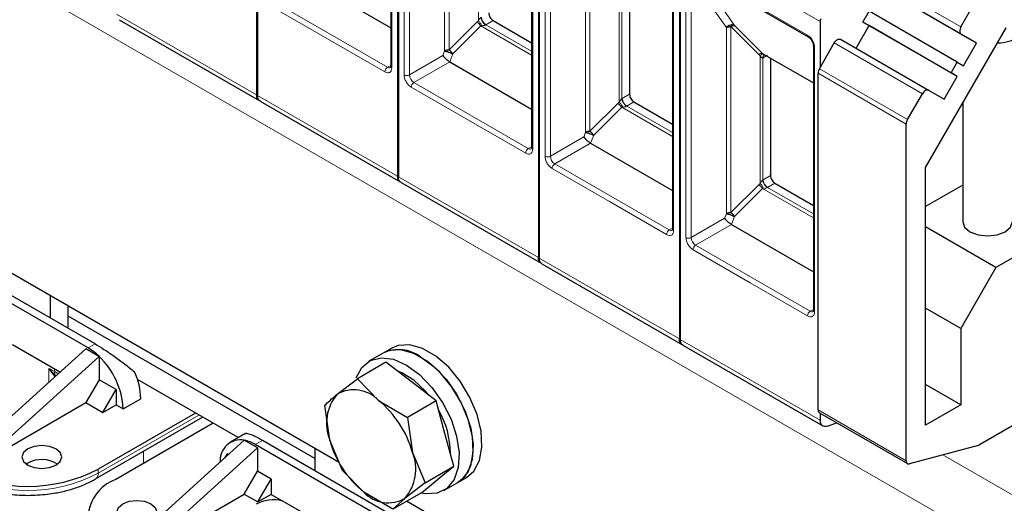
# Model space of a CAD drawing. Header units: millimetres. Extents: x 5 to 418, y 2 to 292.
# Tile 19 of 39: x 253 to 285, y 117 to 132. Entities that reach past the tile are written whole.
import ezdxf

# ---------------------------------------------------------------- set-up
doc = ezdxf.new("R2010")
doc.units = ezdxf.units.MM

msp = doc.modelspace()

# ---------------------------------------------------------------- linework, layer by layer
at = {"color": 7, "linetype": 'Continuous', "lineweight": 25}
for p, q in [((260.9038, 142.6627), (260.9038, 129.8547)), ((260.9321, 142.6464), (260.9321, 129.8384)), ((265.4293, 140.0502), (265.4293, 127.2422)), ((265.4576, 140.0339), (265.4576, 127.2259)), ((265.2103, 139.266), (265.2103, 130.774)), ((269.9548, 137.4377), (269.9548, 124.6297)), ((269.9831, 137.4213), (269.9831, 124.6134)), ((269.7358, 136.6535), (269.7358, 128.1615)), ((274.4803, 134.8252), (274.4803, 122.0172)), ((274.5085, 134.8088), (274.5085, 122.0009)), ((274.2613, 134.041), (274.2613, 125.549)), ((274.9435, 133.8392), (278.6205, 131.7165)), ((262.5809, 133.5301), (265.2103, 132.0121)), ((272.8822, 133.6483), (272.8822, 129.8762)), ((284.0257, 131.5193), (281.1973, 133.1522)), ((283.5257, 132.039), (284.0065, 132.8719)), ((280.3773, 132.1938), (280.5773, 132.5402)), ((283.4057, 130.9074), (280.5773, 132.5402)), ((256.4895, 132.2677), (260.9867, 129.6716)), ((268.4981, 132.2437), (269.7358, 131.5292)), ((279.0057, 132.2127), (279.0057, 130.742)), ((283.2057, 130.561), (280.3773, 132.1938)), ((280.5773, 132.0783), (280.3773, 132.1938)), ((280.1573, 131.3509), (280.5773, 132.0783)), ((283.4057, 130.4455), (280.5773, 132.0783)), ((282.3857, 127.524), (284.9752, 132.0091)), ((279.6573, 131.6396), (282.4857, 130.0068)), ((284.0257, 131.5193), (283.5257, 131.8081)), ((278.7868, 131.4285), (278.7868, 122.9365)), ((278.787, 131.4238), (278.7868, 131.4285)), ((278.9765, 130.6913), (279.4573, 131.5241)), ((283.6057, 130.7919), (284.0257, 131.5193)), ((277.1534, 131.1873), (277.1838, 131.1656)), ((277.1665, 131.175), (278.7868, 130.2397)), ((277.2096, 131.1366), (277.2241, 131.1418)), ((277.4077, 131.0358), (277.4077, 127.2636)), ((267.1063, 130.9176), (269.7358, 129.3996)), ((283.2057, 130.561), (283.4057, 130.9074)), ((283.4057, 130.9074), (283.6057, 130.7919)), ((278.935, 119.7338), (278.935, 130.5519)), ((282.9857, 129.718), (283.4057, 130.4455)), ((283.4057, 130.4455), (283.2057, 130.561)), ((282.4857, 130.0068), (282.9857, 129.718)), ((281.8049, 129.0585), (282.2857, 129.8913)), ((261.015, 129.6552), (265.5122, 127.0591)), ((273.0236, 129.6312), (274.2613, 128.9167)), ((283.5798, 129.5922), (283.5798, 125.786)), ((281.7635, 118.101), (281.7635, 128.9191)), ((255.4874, 121.7256), (243.8908, 128.4202)), ((255.7136, 121.8562), (244.1171, 128.5508)), ((271.6318, 128.3051), (274.2613, 126.7871)), ((282.3857, 119.246), (282.3857, 127.524)), ((265.5404, 127.0427), (270.0376, 124.4465)), ((277.5491, 127.0187), (278.7868, 126.3042)), ((283.5798, 126.957), (282.3857, 126.2677)), ((263.5568, 118.0471), (248.879, 126.5204)), ((276.1573, 125.6925), (278.7868, 124.1746)), ((284.6485, 124.3083), (282.3857, 125.6146)), ((286.9253, 125.6227), (284.6485, 124.3083)), ((270.0659, 124.4302), (274.5631, 121.834)), ((284.6485, 124.3083), (283.5171, 122.3487)), ((254.2853, 122.6808), (254.2853, 123.3994)), ((254.851, 122.3542), (254.851, 123.0729)), ((262.7706, 118.1742), (254.851, 122.7461)), ((283.5171, 122.3487), (282.3857, 123.0018)), ((283.5171, 122.3487), (283.5171, 119.8991)), ((254.5799, 120.943), (253.0596, 121.8207)), ((274.5914, 121.8177), (279.0886, 119.2215)), ((251.6407, 118.2802), (255.4167, 121.7011)), ((252.065, 118.0352), (255.8409, 121.4562)), ((255.8406, 121.4563), (255.4167, 121.7011)), ((255.8409, 121.4562), (255.8406, 121.4563)), ((255.8409, 121.4561), (255.8409, 120.705)), ((264.9648, 121.5597), (264.5122, 121.2985)), ((265.2476, 121.723), (264.9648, 121.5597)), ((265.0583, 121.267), (264.1381, 120.7358)), ((265.8634, 120.6448), (265.0583, 121.267)), ((255.8409, 120.705), (255.4167, 119.9701)), ((256.3925, 120.3866), (255.8409, 120.705)), ((260.3078, 118.8447), (257.0772, 120.7097)), ((263.4913, 120.237), (264.1381, 120.7358)), ((264.1381, 120.7358), (264.8169, 120.0407)), ((266.6684, 120.0227), (265.8634, 120.6448)), ((283.5171, 119.8991), (282.3857, 120.5522)), ((255.9682, 119.6517), (256.3925, 120.3866)), ((256.3925, 120.3866), (256.3925, 119.8966)), ((252.065, 118.0352), (255.4167, 119.9701)), ((255.4167, 119.9701), (255.9682, 119.6517)), ((255.9682, 119.6517), (256.3925, 119.8966)), ((256.3925, 119.8966), (256.6187, 119.766)), ((256.6187, 119.766), (257.1844, 120.0926)), ((263.2552, 118.7631), (263.097, 119.8841)), ((264.8169, 120.0407), (265.7482, 119.4915)), ((266.6684, 120.0227), (265.7482, 119.4915)), ((266.9529, 118.9747), (266.6684, 120.0227)), ((283.5171, 119.8991), (282.3857, 119.246)), ((258.9381, 119.6354), (255.8126, 117.8311)), ((278.9765, 119.6422), (281.8049, 118.0094)), ((279.0057, 119.6253), (279.0057, 119.4047)), ((285.8647, 119.6213), (284.1155, 118.6115)), ((255.7298, 117.5173), (259.1684, 119.5024)), ((259.5038, 119.3088), (256.3783, 117.5046)), ((265.7482, 119.4915), (265.9064, 118.3706)), ((279.2395, 119.2179), (279.526, 119.325)), ((260.5252, 118.9702), (260.0615, 118.7025)), ((267.2374, 117.9267), (266.9529, 118.9747)), ((260.5078, 118.762), (256.7319, 115.3411)), ((260.5078, 118.7619), (260.5081, 118.7619)), ((260.9321, 118.5171), (260.5081, 118.7619)), ((272.4579, 111.9287), (260.8614, 118.6233)), ((272.6842, 112.0593), (261.0877, 118.7539)), ((263.6659, 117.788), (263.2552, 118.7631)), ((284.0789, 118.5959), (281.8683, 118.0038)), ((260.9321, 118.5171), (257.1561, 115.0962)), ((259.9563, 118.3292), (259.8753, 118.189)), ((260.0014, 118.3032), (259.9563, 118.3292)), ((260.9321, 118.5171), (260.9321, 117.7659)), ((262.7706, 118.501), (262.7706, 117.7824)), ((265.9064, 118.3706), (266.3172, 117.3955)), ((253.5499, 118.027), (253.4997, 117.9944)), ((260.5078, 117.0311), (260.9321, 117.7659)), ((261.3705, 117.5128), (260.9321, 117.7659)), ((264.3447, 117.093), (263.6659, 117.788)), ((266.3172, 117.3955), (267.2374, 117.9267)), ((266.7168, 117.5008), (267.2374, 117.9267)), ((260.9462, 116.778), (261.3705, 117.5128)), ((261.3705, 117.5128), (261.3705, 117.0229)), ((266.3172, 117.3955), (265.6703, 116.8967)), ((266.1962, 117.075), (266.7168, 117.5008)), ((266.6743, 117.4661), (266.7121, 117.4879)), ((266.912, 117.1414), (267.3646, 117.4027)), ((267.3646, 117.4027), (267.6474, 117.566)), ((257.1561, 115.0962), (260.5078, 117.0311)), ((260.5078, 117.0311), (260.9462, 116.778)), ((261.3705, 117.0229), (260.9462, 116.778)), ((261.3705, 117.0229), (261.7262, 116.8175)), ((265.276, 116.5437), (264.3447, 117.093)), ((266.1962, 117.075), (265.276, 116.5437)), ((263.2892, 115.9153), (261.7262, 116.8175)), ((265.6703, 116.8967), (265.276, 116.5437)), ((280.5274, 108.2502), (265.7185, 116.7992))]:
    msp.add_line(p, q, dxfattribs=at)
at = {"color": 7, "linetype": 'Continuous', "lineweight": 18}
for p, q in [((265.2454, 139.2171), (265.2454, 130.725)), ((289.0749, 112.7877), (243.8201, 138.9127)), ((265.6414, 130.4964), (265.6414, 138.8465)), ((265.8111, 130.4964), (265.8111, 138.8465)), ((267.0819, 137.2735), (267.0819, 131.2967)), ((266.9407, 137.2399), (266.9401, 131.2629)), ((268.0242, 136.3388), (268.0242, 132.2313)), ((269.7709, 136.6045), (269.7709, 128.1125)), ((270.1669, 127.8839), (270.1669, 136.234)), ((270.3366, 127.8839), (270.3366, 136.234)), ((279.0057, 132.2127), (274.5085, 134.8088)), ((271.4662, 134.6274), (271.4656, 128.6504)), ((271.6074, 134.661), (271.6074, 128.6842)), ((274.2964, 133.992), (274.2964, 125.5)), ((272.5497, 133.7263), (272.5497, 129.6188)), ((272.6345, 129.7327), (272.6345, 133.653)), ((274.6924, 125.2714), (274.6924, 133.6215)), ((274.8621, 133.6215), (275.9917, 132.0149)), ((274.8621, 125.2714), (274.8621, 133.6215)), ((275.0768, 133.7622), (276.2554, 132.0854)), ((280.6973, 133.6719), (283.5257, 132.039)), ((283.5257, 131.8081), (280.6973, 133.4409)), ((265.104, 130.7413), (261.4271, 132.864)), ((276.7571, 132.8328), (278.5956, 131.7715)), ((263.1807, 131.6557), (261.3422, 132.717)), ((256.4066, 132.4509), (260.9038, 129.8547)), ((267.0819, 131.2967), (267.9799, 132.1947)), ((268.0242, 132.2313), (267.9799, 132.1947)), ((268.4981, 132.2437), (268.2643, 132.1087)), ((268.1024, 132.0683), (267.2044, 131.1703)), ((268.1328, 132.0741), (268.1024, 132.0683)), ((268.1024, 132.0683), (269.7358, 131.1254)), ((269.7358, 131.2592), (268.2643, 132.1087)), ((275.9917, 132.0149), (275.9911, 126.0379)), ((277.0309, 131.1504), (276.1329, 132.0485)), ((276.1329, 132.0485), (276.1329, 126.0717)), ((276.2554, 132.0854), (277.1534, 131.1873)), ((265.0192, 130.5944), (263.1807, 131.6557)), ((266.9401, 131.2629), (266.8833, 131.1154)), ((278.8219, 131.3795), (278.8219, 122.8875)), ((282.2857, 129.8913), (279.4573, 131.5241)), ((266.8833, 131.1154), (265.8111, 130.4964)), ((267.2044, 131.1703), (267.1063, 130.9176)), ((277.0309, 131.1504), (277.0751, 131.1138)), ((277.0751, 131.1138), (277.0751, 127.0063)), ((278.7868, 130.2444), (277.1534, 131.1873)), ((277.16, 131.0405), (277.1738, 131.048)), ((277.16, 127.1202), (277.16, 131.0405)), ((277.2801, 131.1094), (277.1738, 131.048)), ((265.2103, 130.8027), (265.104, 130.7413)), ((267.1063, 130.9176), (265.9526, 130.2515)), ((278.9765, 130.6913), (281.8049, 129.0585)), ((281.7635, 128.9191), (278.935, 130.5519)), ((267.7062, 129.0432), (265.8677, 130.1045)), ((269.6295, 128.1288), (265.9526, 130.2515)), ((260.9321, 129.8384), (265.4293, 127.2422)), ((272.6483, 129.7412), (272.6345, 129.7327)), ((272.6483, 129.7412), (272.8822, 129.8762)), ((271.6074, 128.6842), (272.5054, 129.5822)), ((272.6279, 129.4558), (271.7299, 128.5577)), ((272.5497, 129.6188), (272.5054, 129.5822)), ((272.6583, 129.4616), (272.6279, 129.4558)), ((272.6279, 129.4558), (274.2613, 128.5129)), ((273.0236, 129.6312), (272.7898, 129.4962)), ((274.2613, 128.6467), (272.7898, 129.4962)), ((269.5447, 127.9819), (267.7062, 129.0432)), ((271.4088, 128.5029), (270.3366, 127.8839)), ((271.4656, 128.6504), (271.4088, 128.5029)), ((271.7299, 128.5577), (271.6318, 128.3051)), ((269.7358, 128.1902), (269.6295, 128.1288)), ((271.6318, 128.3051), (270.478, 127.639)), ((272.2317, 126.4307), (270.3932, 127.492)), ((274.155, 125.5163), (270.478, 127.639)), ((265.4576, 127.2259), (269.9548, 124.6297)), ((277.1738, 127.1286), (277.16, 127.1202)), ((277.1738, 127.1286), (277.4077, 127.2636)), ((276.1329, 126.0717), (277.0309, 126.9697)), ((277.1534, 126.8433), (276.2554, 125.9452)), ((277.0751, 127.0063), (277.0309, 126.9697)), ((277.1838, 126.8491), (277.1534, 126.8433)), ((277.1534, 126.8433), (278.7868, 125.9004)), ((277.5491, 127.0187), (277.3153, 126.8837)), ((278.7868, 126.0342), (277.3153, 126.8837)), ((274.0701, 125.3694), (272.2317, 126.4307)), ((275.9342, 125.8904), (274.8621, 125.2714)), ((275.9911, 126.0379), (275.9342, 125.8904)), ((276.2554, 125.9452), (276.1573, 125.6925)), ((274.2613, 125.5777), (274.155, 125.5163)), ((276.1573, 125.6925), (275.0035, 125.0265)), ((278.6805, 122.9038), (275.0035, 125.0265)), ((269.9831, 124.6134), (274.4803, 122.0172)), ((276.7571, 123.8182), (274.9187, 124.8795)), ((278.5956, 122.7568), (276.7571, 123.8182)), ((278.7868, 122.9652), (278.6805, 122.9038)), ((255.7136, 121.8562), (255.4874, 121.7256)), ((274.5085, 122.0009), (279.0057, 119.4047)), ((254.2338, 120.6294), (254.2338, 121.0633)), ((254.4162, 120.8139), (254.2338, 121.0633)), ((254.2338, 121.0633), (254.4455, 120.8309)), ((254.41, 120.9705), (254.41, 121.0411)), ((259.0512, 119.5701), (255.8126, 117.7005)), ((278.935, 119.7338), (281.7635, 118.101)), ((261.0877, 118.7539), (260.8614, 118.6233)), ((257.2693, 118.4061), (257.2693, 118.0189)), ((289.9235, 114.2574), (282.9376, 118.2902)), ((255.8126, 117.7005), (255.8126, 117.8311))]:
    msp.add_line(p, q, dxfattribs=at)
at = {"color": 7, "linetype": 'Continuous', "lineweight": 25, "flags": 128}
for points in [[(283.5257, 132.039), (283.5081, 132.0041), (283.4951, 131.9684), (283.487, 131.9331), (283.4843, 131.8996), (283.487, 131.8694), (283.4951, 131.8434), (283.5081, 131.8227), (283.5257, 131.8081)], [(278.6165, 131.7191), (278.6189, 131.7175), (278.6205, 131.7165)], [(279.4573, 131.5241), (279.4787, 131.5568), (279.5032, 131.586), (279.5297, 131.6106), (279.5573, 131.6297), (279.5849, 131.6425), (279.6114, 131.6485), (279.6359, 131.6475), (279.6573, 131.6396)], [(282.4857, 130.0068), (282.4643, 130.0147), (282.4398, 130.0157), (282.4133, 130.0096), (282.3857, 129.9969), (282.3581, 129.9778), (282.3316, 129.9532), (282.3071, 129.924), (282.2857, 129.8913)], [(283.5798, 125.786), (283.6407, 125.6093), (283.8141, 125.4594)], [(283.8141, 125.4594), (284.0736, 125.3593), (284.3798, 125.3242), (284.6859, 125.3593), (284.9454, 125.4594), (285.1189, 125.6093), (285.1798, 125.786)], [(267.6474, 117.566), (267.8804, 117.7673), (268.0615, 118.1072), (268.1412, 118.5437), (268.1145, 119.0494), (267.9831, 119.5924), (267.7551, 120.1388), (267.445, 120.6541), (267.0723, 121.1059), (266.6602, 121.466), (266.2348, 121.7115), (265.8228, 121.8272), (265.45, 121.8058), (265.2476, 121.723)], [(267.3646, 117.4027), (267.5976, 117.604), (267.7787, 117.9439), (267.8584, 118.3804), (267.8317, 118.8861), (267.7002, 119.4292), (267.4723, 119.9755), (267.1622, 120.4908), (266.7894, 120.9426), (266.3774, 121.3027), (265.952, 121.5482), (265.54, 121.6639), (265.1672, 121.6425), (264.9648, 121.5597)], [(266.1693, 121.4383), (266.5912, 121.1318), (266.9863, 120.7217), (267.3297, 120.2336), (267.6, 119.6982), (267.7801, 119.1492), (267.8587, 118.6211), (267.8308, 118.147), (267.6983, 117.7567), (267.4694, 117.4748), (267.3646, 117.4027)], [(264.0993, 120.7608), (264.0996, 120.7615), (264.2817, 121.1002), (264.5538, 121.3209), (264.8986, 121.4095), (265.2945, 121.3605), (265.7167, 121.177)], [(265.7167, 121.177), (266.1386, 120.8706), (266.5337, 120.4604), (266.8772, 119.9723), (267.1475, 119.437), (267.3275, 118.888), (267.4061, 118.3598), (267.3783, 117.8857), (267.2457, 117.4955), (267.0168, 117.2136), (266.7059, 117.0577), (266.3326, 117.0378), (266.1806, 117.066)], [(265.9482, 120.6938), (265.5633, 120.9299), (265.4223, 120.9857)], [(266.4337, 120.2079), (266.3157, 120.3484), (265.9482, 120.6938)], [(253.5499, 118.4843), (253.4112, 118.3644), (253.3625, 118.223), (253.4112, 118.0816), (253.5499, 117.9618), (253.7575, 117.8817), (254.0025, 117.8535), (254.2474, 117.8817), (254.455, 117.9618), (254.5937, 118.0816), (254.6425, 118.223), (254.5937, 118.3644), (254.455, 118.4843), (254.2474, 118.5643), (254.0025, 118.5925), (253.7575, 118.5643), (253.5499, 118.4843)], [(281.7635, 118.101), (281.7654, 118.0755), (281.771, 118.0528), (281.7802, 118.0336), (281.7927, 118.0184), (281.8082, 118.0076), (281.8263, 118.0015), (281.8465, 118.0002), (281.8683, 118.0038)], [(266.7121, 117.4879), (266.7151, 117.4897), (266.9066, 117.6561)], [(257.5097, 116.1983), (257.3021, 116.1182), (257.0572, 116.0901), (256.8122, 116.1182), (256.6046, 116.1983), (256.4659, 116.3182), (256.4172, 116.4596), (256.4659, 116.601), (256.6046, 116.7208), (256.8122, 116.8009), (257.0572, 116.829), (257.3021, 116.8009), (257.5097, 116.7208), (257.6484, 116.601), (257.6972, 116.4596), (257.6484, 116.3182), (257.5097, 116.1983)]]:
    msp.add_lwpolyline(points, dxfattribs=at)
at = {"color": 7, "linetype": 'Continuous', "lineweight": 18, "flags": 128}
msp.add_lwpolyline([(254.5262, 120.8943), (254.5178, 120.9011), (254.41, 120.9705)], dxfattribs=at)
at = {"color": 7, "linetype": 'Continuous', "lineweight": 18}
for centre, radius, start, end in [((267.7423, 131.842), 0.4253, 32.15308, 56.03604), ((268.4299, 132.3676), 0.3074, 182.60548, 237.39452), ((268.3235, 132.0062), 0.1183, 120.0195, 122.96734), ((278.6575, 131.7658), 0.0621, 174.79359, 228.71218), ((278.8476, 131.4357), 0.0618, 191.12459, 245.37522), ((277.136, 131.0234), 0.1648, 83.93525, 129.59813), ((277.2647, 131.0471), 0.1049, 120.50191, 183.60726), ((277.2749, 131.0577), 0.1016, 127.44584, 185.46637), ((265.2034, 130.586), 0.1844, 122.60548, 177.39452), ((265.1627, 130.8234), 0.1009, 234.43194, 293.74071), ((265.2704, 130.78), 0.0604, 185.69479, 245.6253), ((265.7263, 130.6602), 0.1844, 242.60962, 297.39103), ((266.1182, 130.5104), 0.3074, 182.60548, 237.39452), ((266.0519, 130.0961), 0.1844, 122.60547, 177.39448), ((272.9554, 129.7551), 0.3074, 182.60548, 237.39452), ((272.2678, 129.2295), 0.4253, 32.15308, 56.03604), ((272.849, 129.3937), 0.1183, 120.0195, 122.96734), ((269.7289, 127.9735), 0.1844, 122.60548, 177.39452), ((269.6882, 128.2109), 0.1009, 234.43194, 293.74071), ((269.7958, 128.1675), 0.0604, 185.69479, 245.6253), ((270.2518, 128.0477), 0.1844, 242.60962, 297.39103), ((270.6437, 127.8979), 0.3074, 182.60548, 237.39452), ((270.5774, 127.4836), 0.1844, 122.60547, 177.39448), ((277.4809, 127.1426), 0.3074, 182.60548, 237.39452), ((276.7933, 126.617), 0.4253, 32.15308, 56.03604), ((277.3745, 126.7812), 0.1183, 120.0195, 122.96734), ((274.3213, 125.555), 0.0604, 185.69479, 245.6253), ((274.2544, 125.361), 0.1844, 122.60548, 177.39452), ((274.2137, 125.5984), 0.1009, 234.43194, 293.74071), ((274.7772, 125.4352), 0.1844, 242.60962, 297.39103), ((275.1691, 125.2854), 0.3074, 182.60548, 237.39452), ((275.1029, 124.8711), 0.1844, 122.60547, 177.39448), ((278.7798, 122.7485), 0.1844, 122.60548, 177.39452), ((278.7392, 122.9859), 0.1009, 234.43194, 293.74071), ((278.8468, 122.9425), 0.0604, 185.69479, 245.6253), ((321.0621, 247.6981), 143.1865, 242.178264, 242.257975), ((254.6605, 120.9599), 0.2507, 177.58056, 210.97892), ((254.464, 120.7654), 0.0681, 105.7178, 134.53061), ((253.5499, 122.0676), 4.9185, 242.60967, 297.39033), ((255.6179, 117.6786), 0.196, 303.76086, 6.41234)]:
    msp.add_arc(centre, radius, start, end, dxfattribs=at)
at = {"color": 7, "linetype": 'Continuous', "lineweight": 25}
for centre, radius, start, end in [((284.7519, 132.5945), 1.0644, 267.17582, 344.9592), ((279.2234, 130.542), 0.2886, 148.85627, 178.0435), ((282.0519, 128.9092), 0.2886, 148.85627, 178.0435), ((254.5401, 120.1164), 1.8673, 45.85457, 59.51629), ((254.1169, 119.6386), 2.5051, 2.91529, 46.51141), ((265.4679, 120.5162), 1.1585, 52.743, 115.73995), ((255.0181, 120.0396), 2.1669, 1.40067, 25.2093), ((264.5734, 119.3078), 1.4264, 139.34907, 202.44913), ((264.0301, 119.3018), 1.0793, 43.20253, 119.95198), ((262.7659, 117.5123), 3.2556, 15.28431, 50.95174), ((264.3695, 118.3423), 2.7558, 359.94607, 30.4267), ((279.0361, 119.7244), 0.1015, 174.66901, 234.01881), ((260.3861, 118.1175), 0.6559, 79.30639, 185.03706), ((260.2639, 117.6199), 1.1678, 59.22499, 77.92714), ((266.3956, 119.6213), 3.2556, 195.28431, 230.95174), ((284.0379, 118.7433), 0.153, 285.56833, 300.50791), ((264.5881, 117.8259), 1.4264, 319.34907, 22.44913), ((253.9999, 117.2001), 0.9414, 57.53567, 118.55302), ((253.5499, 122.1982), 4.9185, 242.60967, 297.39033), ((256.8741, 116.1983), 1.3972, 110.78342, 249.21658), ((265.1314, 117.8318), 1.0793, 223.20253, 299.95198), ((261.4537, 115.6053), 1.2425, 77.32949, 117.20225)]:
    msp.add_arc(centre, radius, start, end, dxfattribs=at)
at = {"color": 7, "linetype": 'Continuous', "lineweight": 18}
for points, knots in [([(268.0242, 132.2313), (268.0379, 132.2553), (268.0563, 132.2875), (268.0863, 132.3239), (268.1, 132.3378), (268.1061, 132.3428), (268.109, 132.3452)], [0, 0, 0, 0, 0.6183097, 0.8312477, 0.919594, 1, 1, 1, 1]), ([(268.0242, 132.2313), (268.0354, 132.2198), (268.0577, 132.1969), (268.0884, 132.1556), (268.1144, 132.1138), (268.1268, 132.087), (268.1328, 132.0741)], [0, 0, 0, 0, 0.2601416, 0.5186855, 0.7674541, 1, 1, 1, 1]), ([(268.2591, 132.1055), (268.2561, 132.1038), (268.2498, 132.1001), (268.2329, 132.0931), (268.1911, 132.0811), (268.1575, 132.0771), (268.1328, 132.0741)], [0, 0, 0, 0, 0.0844437, 0.1755676, 0.3932383, 1, 1, 1, 1]), ([(278.5956, 131.7715), (278.6241, 131.7515), (278.668, 131.7208), (278.7207, 131.6578), (278.7567, 131.6033), (278.786, 131.5448), (278.8142, 131.4676), (278.8189, 131.4141), (278.8219, 131.3795)], [0, 0, 0, 0, 0.23944297, 0.36950744, 0.49999981, 0.63006447, 0.76055703, 1, 1, 1, 1]), ([(277.0751, 131.1138), (277.0857, 131.1233), (277.1072, 131.1426), (277.1376, 131.1608), (277.1644, 131.1699), (277.1774, 131.167), (277.1838, 131.1656)], [0, 0, 0, 0, 0.2460807, 0.5, 0.7539193, 1, 1, 1, 1]), ([(277.16, 131.0405), (277.1571, 131.0398), (277.151, 131.0381), (277.1372, 131.0406), (277.1073, 131.0595), (277.0889, 131.0907), (277.0751, 131.1138)], [0, 0, 0, 0, 0.08040467, 0.16875069, 0.38168961, 1, 1, 1, 1]), ([(277.1838, 131.1656), (277.2085, 131.1509), (277.2421, 131.131), (277.2839, 131.1223), (277.3008, 131.1232), (277.3071, 131.1257), (277.3101, 131.1269)], [0, 0, 0, 0, 0.6068166, 0.8244318, 0.9155486, 1, 1, 1, 1]), ([(265.2454, 130.725), (265.2424, 130.6939), (265.2377, 130.6459), (265.2096, 130.6013), (265.1803, 130.5766), (265.1443, 130.5636), (265.0916, 130.5615), (265.0476, 130.5814), (265.0192, 130.5944)], [0, 0, 0, 0, 0.23944297, 0.36950744, 0.49999981, 0.63006447, 0.76055703, 1, 1, 1, 1]), ([(265.8677, 130.1045), (265.8392, 130.1245), (265.7953, 130.1552), (265.7426, 130.2182), (265.7066, 130.2727), (265.6773, 130.3312), (265.6492, 130.4083), (265.6445, 130.4618), (265.6414, 130.4964)], [0, 0, 0, 0, 0.239443, 0.3695074, 0.4999998, 0.6300645, 0.760557, 1, 1, 1, 1]), ([(272.5497, 129.6188), (272.5634, 129.6428), (272.5818, 129.675), (272.6118, 129.7113), (272.6255, 129.7253), (272.6316, 129.7303), (272.6345, 129.7327)], [0, 0, 0, 0, 0.6183097, 0.8312477, 0.919594, 1, 1, 1, 1]), ([(272.5497, 129.6188), (272.5608, 129.6073), (272.5832, 129.5844), (272.6139, 129.5431), (272.6399, 129.5013), (272.6523, 129.4745), (272.6583, 129.4616)], [0, 0, 0, 0, 0.2601416, 0.5186855, 0.7674541, 1, 1, 1, 1]), ([(272.7846, 129.493), (272.7816, 129.4913), (272.7753, 129.4876), (272.7584, 129.4806), (272.7166, 129.4686), (272.683, 129.4646), (272.6583, 129.4616)], [0, 0, 0, 0, 0.0844437, 0.1755676, 0.3932383, 1, 1, 1, 1]), ([(269.7709, 128.1125), (269.7679, 128.0814), (269.7632, 128.0334), (269.735, 127.9888), (269.7058, 127.9641), (269.6698, 127.9511), (269.6171, 127.949), (269.5731, 127.9689), (269.5447, 127.9819)], [0, 0, 0, 0, 0.239443, 0.3695074, 0.4999998, 0.6300645, 0.760557, 1, 1, 1, 1]), ([(270.3932, 127.492), (270.3647, 127.5119), (270.3208, 127.5427), (270.2681, 127.6057), (270.2321, 127.6602), (270.2028, 127.7187), (270.1746, 127.7958), (270.17, 127.8493), (270.1669, 127.8839)], [0, 0, 0, 0, 0.239443, 0.3695074, 0.4999998, 0.6300645, 0.760557, 1, 1, 1, 1]), ([(277.0751, 127.0063), (277.0889, 127.0303), (277.1073, 127.0625), (277.1372, 127.0988), (277.151, 127.1128), (277.1571, 127.1178), (277.16, 127.1202)], [0, 0, 0, 0, 0.6183097, 0.8312477, 0.919594, 1, 1, 1, 1]), ([(277.0751, 127.0063), (277.0863, 126.9948), (277.1086, 126.9719), (277.1393, 126.9306), (277.1654, 126.8888), (277.1778, 126.862), (277.1838, 126.8491)], [0, 0, 0, 0, 0.2601416, 0.5186855, 0.7674541, 1, 1, 1, 1]), ([(277.3101, 126.8805), (277.3071, 126.8787), (277.3008, 126.8751), (277.2839, 126.8681), (277.2421, 126.8561), (277.2085, 126.8521), (277.1838, 126.8491)], [0, 0, 0, 0, 0.0844437, 0.1755676, 0.3932383, 1, 1, 1, 1]), ([(274.2964, 125.5), (274.2934, 125.4689), (274.2887, 125.4209), (274.2605, 125.3763), (274.2313, 125.3516), (274.1953, 125.3386), (274.1426, 125.3365), (274.0986, 125.3564), (274.0701, 125.3694)], [0, 0, 0, 0, 0.239443, 0.3695074, 0.4999998, 0.6300645, 0.760557, 1, 1, 1, 1]), ([(274.9187, 124.8795), (274.8902, 124.8994), (274.8463, 124.9302), (274.7936, 124.9932), (274.7576, 125.0477), (274.7283, 125.1062), (274.7001, 125.1833), (274.6954, 125.2368), (274.6924, 125.2714)], [0, 0, 0, 0, 0.239443, 0.3695074, 0.4999998, 0.6300645, 0.760557, 1, 1, 1, 1]), ([(278.8219, 122.8875), (278.8189, 122.8564), (278.8142, 122.8084), (278.786, 122.7638), (278.7568, 122.7391), (278.7208, 122.7261), (278.668, 122.724), (278.6241, 122.7439), (278.5956, 122.7568)], [0, 0, 0, 0, 0.239443, 0.3695074, 0.4999998, 0.6300645, 0.760557, 1, 1, 1, 1])]:
    msp.add_open_spline(points, degree=3, knots=knots, dxfattribs=at)
for points in [[(268.2591, 132.1055), (268.2404, 132.1186), (268.2031, 132.1447), (268.1544, 132.2083), (268.1188, 132.2794), (268.1123, 132.3232), (268.109, 132.3452)], [(272.7846, 129.493), (272.7659, 129.5061), (272.7286, 129.5322), (272.6798, 129.5958), (272.6443, 129.6669), (272.6378, 129.7107), (272.6345, 129.7327)], [(277.3101, 126.8805), (277.2914, 126.8936), (277.2541, 126.9197), (277.2053, 126.9833), (277.1698, 127.0544), (277.1632, 127.0982), (277.16, 127.1202)]]:
    msp.add_open_spline(points, degree=3, dxfattribs=at)
at = {"color": 7, "linetype": 'Continuous', "lineweight": 25}
for points in [[(268.3567, 132.4887), (268.3588, 132.466), (268.3631, 132.4208), (268.3958, 132.3479), (268.4425, 132.2832), (268.4796, 132.2569), (268.4981, 132.2437)], [(279.0057, 132.2127), (279.0061, 132.2193), (279.0067, 132.2325), (279.0118, 132.2538), (279.0195, 132.2755), (279.0269, 132.2894), (279.0306, 132.2963)], [(275.9917, 132.0149), (276.0015, 132.0199), (276.021, 132.0299), (276.0561, 132.0404), (276.0937, 132.0472), (276.1198, 132.0481), (276.1329, 132.0485)], [(267.2044, 131.1703), (267.1966, 131.1821), (267.1809, 131.2057), (267.1506, 131.2399), (267.1172, 131.2714), (267.0937, 131.2882), (267.0819, 131.2967)], [(272.8822, 129.8762), (272.8843, 129.8535), (272.8886, 129.8083), (272.9213, 129.7354), (272.968, 129.6707), (273.0051, 129.6444), (273.0236, 129.6312)], [(271.7299, 128.5577), (271.7221, 128.5695), (271.7064, 128.5932), (271.6761, 128.6273), (271.6427, 128.6589), (271.6192, 128.6757), (271.6074, 128.6842)], [(277.4077, 127.2636), (277.4098, 127.241), (277.4141, 127.1958), (277.4468, 127.1229), (277.4935, 127.0582), (277.5306, 127.0318), (277.5491, 127.0187)], [(276.2554, 125.9452), (276.2475, 125.957), (276.2319, 125.9806), (276.2016, 126.0148), (276.1682, 126.0464), (276.1447, 126.0632), (276.1329, 126.0717)], [(279.2395, 119.2179), (279.2076, 119.21), (279.1439, 119.194), (279.068, 119.2268), (279.0158, 119.2963), (279.0091, 119.3686), (279.0057, 119.4047)]]:
    msp.add_open_spline(points, degree=3, dxfattribs=at)
for points, knots in [([(276.2554, 132.0854), (276.235, 132.0938), (276.1943, 132.1106), (276.1193, 132.1024), (276.0462, 132.071), (276.0099, 132.0336), (275.9917, 132.0149)], [0, 0, 0, 0, 0.249998, 0.4999987, 0.7499993, 1, 1, 1, 1]), ([(276.1329, 132.0485), (276.1447, 132.0558), (276.1682, 132.0703), (276.2016, 132.0833), (276.2319, 132.0895), (276.2475, 132.0868), (276.2554, 132.0854)], [0, 0, 0, 0, 0.2500013, 0.5000026, 0.7500039, 1, 1, 1, 1]), ([(278.6147, 131.7202), (278.6374, 131.7043), (278.6827, 131.6726), (278.7399, 131.5935), (278.7798, 131.5044), (278.7846, 131.4492), (278.7871, 131.4217)], [0, 0, 0, 0, 0.2499985, 0.499998, 0.7499985, 1, 1, 1, 1]), ([(267.0819, 131.2967), (267.0688, 131.2963), (267.0425, 131.2955), (267.0047, 131.2886), (266.9695, 131.2781), (266.9499, 131.268), (266.9401, 131.2629)], [0, 0, 0, 0, 0.25, 0.5, 0.75, 1, 1, 1, 1]), ([(266.9401, 131.2629), (266.9583, 131.2603), (266.9946, 131.255), (267.0679, 131.2325), (267.1431, 131.2029), (267.184, 131.1811), (267.2044, 131.1703)], [0, 0, 0, 0, 0.25, 0.5, 0.75, 1, 1, 1, 1]), ([(266.8833, 131.1154), (266.8966, 131.0983), (266.9224, 131.0653), (266.9743, 131.0156), (267.0176, 130.9793), (267.0492, 130.9551), (267.0793, 130.9339), (267.0975, 130.9229), (267.1063, 130.9176)], [0, 0, 0, 0, 0.27669976, 0.53776835, 0.66163052, 0.77928647, 0.89170605, 1, 1, 1, 1]), ([(265.2098, 130.7746), (265.2099, 130.7717), (265.2106, 130.7578), (265.2071, 130.7417), (265.2023, 130.7302), (265.2023, 130.7305), (265.2023, 130.7306)], [0, 0, 0, 0, 0.089774, 0.4190315, 0.7546737, 1, 1, 1, 1]), ([(260.9887, 129.6756), (260.9823, 129.6778), (260.9502, 129.6885), (260.9149, 129.7484), (260.9075, 129.8193), (260.9038, 129.8547)], [0, 0, 0, 0, 0.11082584, 0.55541292, 1, 1, 1, 1]), ([(261.017, 129.6593), (261.0106, 129.6614), (260.9784, 129.6722), (260.9432, 129.7321), (260.9358, 129.803), (260.9321, 129.8384)], [0, 0, 0, 0, 0.11082584, 0.55541292, 1, 1, 1, 1]), ([(271.4088, 128.5029), (271.422, 128.4858), (271.4479, 128.4527), (271.4998, 128.4031), (271.543, 128.3668), (271.5747, 128.3426), (271.6048, 128.3214), (271.6229, 128.3104), (271.6318, 128.3051)], [0, 0, 0, 0, 0.27669976, 0.53776835, 0.66163052, 0.77928647, 0.89170605, 1, 1, 1, 1]), ([(271.6074, 128.6842), (271.5943, 128.6838), (271.568, 128.683), (271.5302, 128.6761), (271.495, 128.6656), (271.4754, 128.6555), (271.4656, 128.6504)], [0, 0, 0, 0, 0.25, 0.5, 0.75, 1, 1, 1, 1]), ([(271.4656, 128.6504), (271.4838, 128.6478), (271.5201, 128.6425), (271.5934, 128.62), (271.6686, 128.5904), (271.7095, 128.5686), (271.7299, 128.5577)], [0, 0, 0, 0, 0.25, 0.5, 0.75, 1, 1, 1, 1]), ([(269.7353, 128.1621), (269.7354, 128.1591), (269.7361, 128.1453), (269.7326, 128.1292), (269.7278, 128.1177), (269.7278, 128.118), (269.7278, 128.1181)], [0, 0, 0, 0, 0.089774, 0.4190315, 0.7546737, 1, 1, 1, 1]), ([(265.5142, 127.0631), (265.5078, 127.0653), (265.4756, 127.076), (265.4404, 127.1359), (265.433, 127.2068), (265.4293, 127.2422)], [0, 0, 0, 0, 0.11082584, 0.55541292, 1, 1, 1, 1]), ([(265.5425, 127.0468), (265.5361, 127.0489), (265.5039, 127.0597), (265.4686, 127.1196), (265.4613, 127.1904), (265.4576, 127.2259)], [0, 0, 0, 0, 0.11082584, 0.55541292, 1, 1, 1, 1]), ([(275.9342, 125.8904), (275.9475, 125.8733), (275.9733, 125.8402), (276.0252, 125.7906), (276.0685, 125.7543), (276.1002, 125.7301), (276.1303, 125.7089), (276.1484, 125.6979), (276.1573, 125.6925)], [0, 0, 0, 0, 0.2766998, 0.5377684, 0.6616305, 0.7792865, 0.8917061, 1, 1, 1, 1]), ([(276.1329, 126.0717), (276.1197, 126.0713), (276.0935, 126.0704), (276.0557, 126.0636), (276.0205, 126.0531), (276.0009, 126.043), (275.9911, 126.0379)], [0, 0, 0, 0, 0.25, 0.5, 0.75, 1, 1, 1, 1]), ([(275.9911, 126.0379), (276.0092, 126.0353), (276.0456, 126.03), (276.1189, 126.0075), (276.1941, 125.9779), (276.2349, 125.9561), (276.2554, 125.9452)], [0, 0, 0, 0, 0.25, 0.5, 0.75, 1, 1, 1, 1]), ([(274.2607, 125.5496), (274.2609, 125.5466), (274.2616, 125.5328), (274.2581, 125.5167), (274.2533, 125.5052), (274.2533, 125.5055), (274.2533, 125.5056)], [0, 0, 0, 0, 0.089774, 0.4190315, 0.7546737, 1, 1, 1, 1]), ([(270.0397, 124.4506), (270.0333, 124.4527), (270.0011, 124.4635), (269.9658, 124.5234), (269.9585, 124.5943), (269.9548, 124.6297)], [0, 0, 0, 0, 0.11082584, 0.55541292, 1, 1, 1, 1]), ([(270.068, 124.4343), (270.0616, 124.4364), (270.0294, 124.4472), (269.9941, 124.5071), (269.9867, 124.5779), (269.9831, 124.6134)], [0, 0, 0, 0, 0.11082584, 0.55541292, 1, 1, 1, 1]), ([(278.7862, 122.9371), (278.7864, 122.9341), (278.7871, 122.9203), (278.7835, 122.9042), (278.7788, 122.8927), (278.7788, 122.893), (278.7787, 122.8931)], [0, 0, 0, 0, 0.089774, 0.4190315, 0.7546737, 1, 1, 1, 1]), ([(255.7136, 121.8562), (255.8075, 121.7999), (256.0005, 121.6842), (256.3311, 121.4586), (256.6686, 121.2113), (256.8747, 121.046), (256.9787, 120.9626)], [0, 0, 0, 0, 0.2332603, 0.4797469, 0.7373766, 1, 1, 1, 1]), ([(274.5652, 121.8381), (274.5588, 121.8402), (274.5266, 121.851), (274.4913, 121.9109), (274.4839, 121.9818), (274.4803, 122.0172)], [0, 0, 0, 0, 0.11082584, 0.55541292, 1, 1, 1, 1]), ([(274.5935, 121.8218), (274.5871, 121.8239), (274.5549, 121.8347), (274.5196, 121.8946), (274.5122, 121.9654), (274.5085, 122.0009)], [0, 0, 0, 0, 0.11082584, 0.55541292, 1, 1, 1, 1]), ([(263.097, 119.8841), (263.1462, 119.9328), (263.2456, 120.0313), (263.4089, 120.168), (263.4913, 120.237)], [0, 0, 0, 0, 0.495458, 1, 1, 1, 1]), ([(261.0877, 118.7539), (261.0021, 118.8013), (260.8269, 118.8983), (260.6472, 118.9668), (260.5467, 118.9881), (260.5339, 118.9668), (260.5306, 118.9614)], [0, 0, 0, 0, 0.2901492, 0.5938369, 0.8969322, 1, 1, 1, 1]), ([(251.3743, 117.5203), (251.3942, 117.5071), (251.5296, 117.4172), (251.8336, 117.29), (252.2371, 117.1549), (252.6304, 117.0685), (253.0536, 117.0051), (253.3644, 116.9959), (253.5499, 116.9903)], [0, 0, 0, 0, 0.0360413, 0.2450616, 0.4555094, 0.6109689, 0.7677136, 1, 1, 1, 1]), ([(253.5499, 116.9903), (253.7638, 116.9975), (254.0642, 117.0075), (254.4933, 117.0736), (254.8457, 117.1507), (255.2348, 117.2782), (255.5325, 117.4017), (255.683, 117.4956), (255.7241, 117.5213)], [0, 0, 0, 0, 0.26756109, 0.37590299, 0.55384228, 0.73551312, 0.92773537, 1, 1, 1, 1])]:
    msp.add_open_spline(points, degree=3, knots=knots, dxfattribs=at)

doc.saveas('drawing.dxf')
